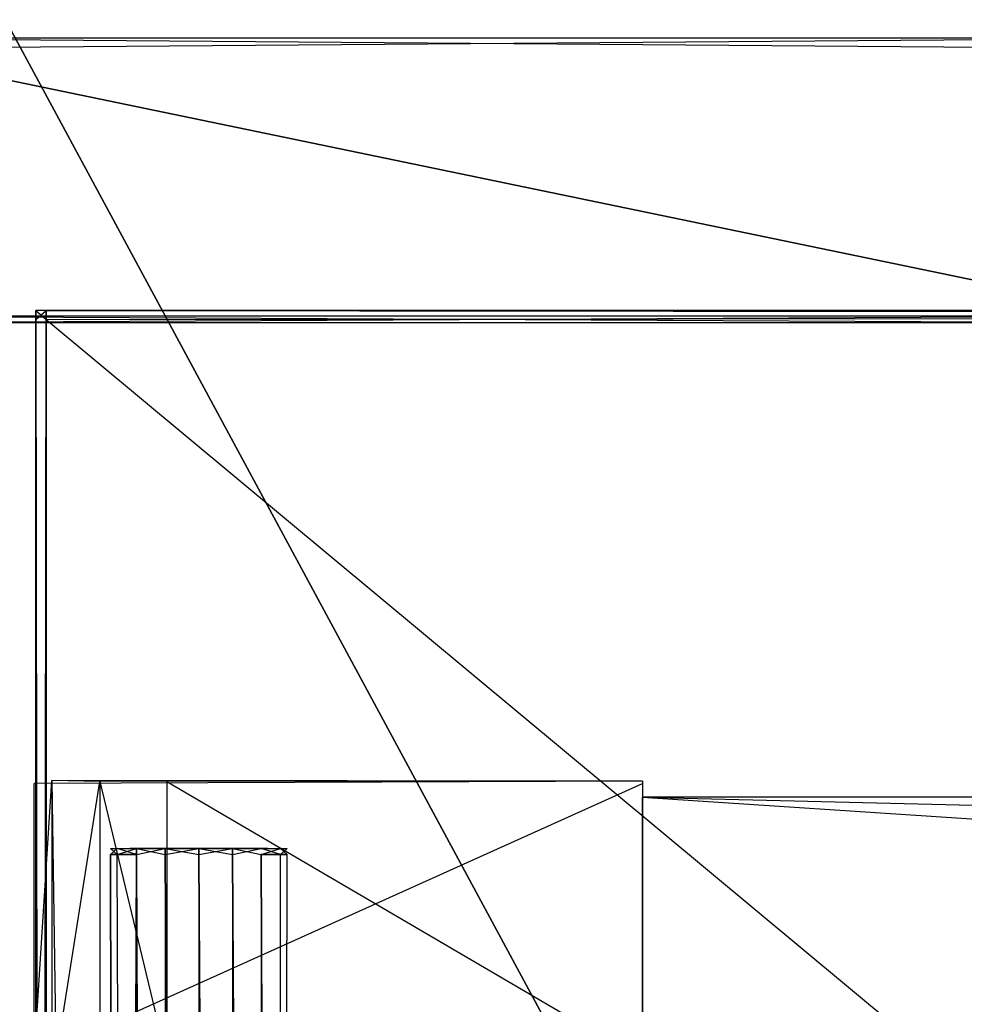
# Model space of a CAD drawing. Extents: x 0 to 0.8, y -0.501 to 0.
# Tile 36 of 113: x 0.031 to 0.089, y -0.114 to -0.053. Entities that reach past the tile are written whole.
import ezdxf

# ---------------------------------------------------------------- set-up
doc = ezdxf.new("R2010")
doc.units = 0
for name, color, linetype in [('L15_DRAWERBOXU_4___REPLACEMTFOR', 7, 'CONTINUOUS'), ('L17_DRAWERBOXU_2___REPLACEMTFOR', 7, 'CONTINUOUS'), ('L18_DRAWERBOXU_1___REPLACEMTFOR', 7, 'CONTINUOUS'), ('L28_ABDECKPL_0___REPLACEMTFOREM', 7, 'CONTINUOUS'), ('L29_KORPUS2_5___REPLACEMTFOREMP', 7, 'CONTINUOUS'), ('L30_KORPUS2_5___REPLACEMTFOREMP', 7, 'CONTINUOUS'), ('L39_KORPUS1_0___REPLACEMTFOREMP', 7, 'CONTINUOUS'), ('L3_DRAWERBOXO_6___REPLACEMTFORE', 7, 'CONTINUOUS'), ('L5_DRAWERBOXO_4___REPLACEMTFORE', 7, 'CONTINUOUS')]:
    doc.layers.add(name, color=color, linetype=linetype)

msp = doc.modelspace()

# ---------------------------------------------------------------- linework, layer by layer
at = {"layer": 'L15_DRAWERBOXU_4___REPLACEMTFOR', "color": 250}
for points, invisible_edges in [([(0.036331, -0.104181, 0.234407), (0.036744, -0.104555, 0.23648), (0.036331, -0.104555, 0.234407), (0.036331, -0.104181, 0.234407)], 13), ([(0.036744, -0.104555, 0.23648), (0.036331, -0.104181, 0.234407), (0.036744, -0.104181, 0.23648), (0.036744, -0.104555, 0.23648)], 14), ([(0.036744, -0.104181, 0.232333), (0.036331, -0.104555, 0.234407), (0.036744, -0.104555, 0.232333), (0.036744, -0.104181, 0.232333)], 13), ([(0.036331, -0.104555, 0.234407), (0.036744, -0.104181, 0.232333), (0.036331, -0.104181, 0.234407), (0.036331, -0.104555, 0.234407)], 14), ([(0.037836, -0.104181, 0.232785), (0.036331, -0.104181, 0.234407), (0.036744, -0.104181, 0.232333), (0.037836, -0.104181, 0.232785)], 13), ([(0.036331, -0.104181, 0.234407), (0.037836, -0.104181, 0.232785), (0.037514, -0.104181, 0.234407), (0.036331, -0.104181, 0.234407)], 14), ([(0.037836, -0.104181, 0.236028), (0.036331, -0.104181, 0.234407), (0.037514, -0.104181, 0.234407), (0.037836, -0.104181, 0.236028)], 13), ([(0.036331, -0.104181, 0.234407), (0.037836, -0.104181, 0.236028), (0.036744, -0.104181, 0.23648), (0.036331, -0.104181, 0.234407)], 14), ([(0.036744, -0.104181, 0.23648), (0.037919, -0.104555, 0.238238), (0.036744, -0.104555, 0.23648), (0.036744, -0.104181, 0.23648)], 13), ([(0.037919, -0.104555, 0.238238), (0.036744, -0.104181, 0.23648), (0.037919, -0.104181, 0.238238), (0.037919, -0.104555, 0.238238)], 14), ([(0.037919, -0.104181, 0.230575), (0.036744, -0.104555, 0.232333), (0.037919, -0.104555, 0.230575), (0.037919, -0.104181, 0.230575)], 13), ([(0.036744, -0.104555, 0.232333), (0.037919, -0.104181, 0.230575), (0.036744, -0.104181, 0.232333), (0.036744, -0.104555, 0.232333)], 14), ([(0.038755, -0.104181, 0.231411), (0.036744, -0.104181, 0.232333), (0.037919, -0.104181, 0.230575), (0.038755, -0.104181, 0.231411)], 13), ([(0.036744, -0.104181, 0.232333), (0.038755, -0.104181, 0.231411), (0.037836, -0.104181, 0.232785), (0.036744, -0.104181, 0.232333)], 14), ([(0.038755, -0.104181, 0.237402), (0.036744, -0.104181, 0.23648), (0.037836, -0.104181, 0.236028), (0.038755, -0.104181, 0.237402)], 13), ([(0.036744, -0.104181, 0.23648), (0.038755, -0.104181, 0.237402), (0.037919, -0.104181, 0.238238), (0.036744, -0.104181, 0.23648)], 14), ([(0.037836, -0.104181, 0.232785), (0.045987, -0.104181, 0.234407), (0.037514, -0.104181, 0.234407), (0.037836, -0.104181, 0.232785)], 13), ([(0.037514, -0.104181, 0.234407), (0.045987, -0.104181, 0.234407), (0.045665, -0.104181, 0.236028), (0.037514, -0.104181, 0.234407)], 10), ([(0.037514, -0.104181, 0.234407), (0.045665, -0.104181, 0.236028), (0.037836, -0.104181, 0.236028), (0.037514, -0.104181, 0.234407)], 13), ([(0.038755, -0.104181, 0.231411), (0.045665, -0.104181, 0.232785), (0.037836, -0.104181, 0.232785), (0.038755, -0.104181, 0.231411)], 13), ([(0.037836, -0.104181, 0.232785), (0.045665, -0.104181, 0.232785), (0.045987, -0.104181, 0.234407), (0.037836, -0.104181, 0.232785)], 10), ([(0.037836, -0.104181, 0.236028), (0.045665, -0.104181, 0.236028), (0.044746, -0.104181, 0.237402), (0.037836, -0.104181, 0.236028)], 14), ([(0.037836, -0.104181, 0.236028), (0.044746, -0.104181, 0.237402), (0.038755, -0.104181, 0.237402), (0.037836, -0.104181, 0.236028)], 15), ([(0.039677, -0.104181, 0.239413), (0.037919, -0.104555, 0.238238), (0.037919, -0.104181, 0.238238), (0.039677, -0.104181, 0.239413)], 13), ([(0.037919, -0.104555, 0.238238), (0.039677, -0.104181, 0.239413), (0.039677, -0.104555, 0.239413), (0.037919, -0.104555, 0.238238)], 14), ([(0.039677, -0.104555, 0.2294), (0.037919, -0.104181, 0.230575), (0.037919, -0.104555, 0.230575), (0.039677, -0.104555, 0.2294)], 13), ([(0.037919, -0.104181, 0.230575), (0.039677, -0.104555, 0.2294), (0.039677, -0.104181, 0.2294), (0.037919, -0.104181, 0.230575)], 14), ([(0.040129, -0.104181, 0.230493), (0.037919, -0.104181, 0.230575), (0.039677, -0.104181, 0.2294), (0.040129, -0.104181, 0.230493)], 13), ([(0.037919, -0.104181, 0.230575), (0.040129, -0.104181, 0.230493), (0.038755, -0.104181, 0.231411), (0.037919, -0.104181, 0.230575)], 14), ([(0.040129, -0.104181, 0.238321), (0.037919, -0.104181, 0.238238), (0.038755, -0.104181, 0.237402), (0.040129, -0.104181, 0.238321)], 13), ([(0.037919, -0.104181, 0.238238), (0.040129, -0.104181, 0.238321), (0.039677, -0.104181, 0.239413), (0.037919, -0.104181, 0.238238)], 14), ([(0.040129, -0.104181, 0.230493), (0.044746, -0.104181, 0.231411), (0.038755, -0.104181, 0.231411), (0.040129, -0.104181, 0.230493)], 13), ([(0.038755, -0.104181, 0.231411), (0.044746, -0.104181, 0.231411), (0.045665, -0.104181, 0.232785), (0.038755, -0.104181, 0.231411)], 10), ([(0.038755, -0.104181, 0.237402), (0.044746, -0.104181, 0.237402), (0.043372, -0.104181, 0.238321), (0.038755, -0.104181, 0.237402)], 15), ([(0.038755, -0.104181, 0.237402), (0.043372, -0.104181, 0.238321), (0.040129, -0.104181, 0.238321), (0.038755, -0.104181, 0.237402)], 15), ([(0.04175, -0.104181, 0.239825), (0.039677, -0.104555, 0.239413), (0.039677, -0.104181, 0.239413), (0.04175, -0.104181, 0.239825)], 13), ([(0.039677, -0.104555, 0.239413), (0.04175, -0.104181, 0.239825), (0.04175, -0.104555, 0.239825), (0.039677, -0.104555, 0.239413)], 14), ([(0.04175, -0.104555, 0.228988), (0.039677, -0.104181, 0.2294), (0.039677, -0.104555, 0.2294), (0.04175, -0.104555, 0.228988)], 13), ([(0.039677, -0.104181, 0.2294), (0.04175, -0.104555, 0.228988), (0.04175, -0.104181, 0.228988), (0.039677, -0.104181, 0.2294)], 14), ([(0.04175, -0.104181, 0.23017), (0.039677, -0.104181, 0.2294), (0.04175, -0.104181, 0.228988), (0.04175, -0.104181, 0.23017)], 13), ([(0.039677, -0.104181, 0.2294), (0.04175, -0.104181, 0.23017), (0.040129, -0.104181, 0.230493), (0.039677, -0.104181, 0.2294)], 14), ([(0.04175, -0.104181, 0.238643), (0.039677, -0.104181, 0.239413), (0.040129, -0.104181, 0.238321), (0.04175, -0.104181, 0.238643)], 13), ([(0.039677, -0.104181, 0.239413), (0.04175, -0.104181, 0.238643), (0.04175, -0.104181, 0.239825), (0.039677, -0.104181, 0.239413)], 14), ([(0.043372, -0.104181, 0.230493), (0.040129, -0.104181, 0.230493), (0.04175, -0.104181, 0.23017), (0.043372, -0.104181, 0.230493)], 13), ([(0.040129, -0.104181, 0.230493), (0.043372, -0.104181, 0.230493), (0.044746, -0.104181, 0.231411), (0.040129, -0.104181, 0.230493)], 10), ([(0.040129, -0.104181, 0.238321), (0.043372, -0.104181, 0.238321), (0.04175, -0.104181, 0.238643), (0.040129, -0.104181, 0.238321)], 15), ([(0.043824, -0.104555, 0.2294), (0.04175, -0.104181, 0.228988), (0.04175, -0.104555, 0.228988), (0.043824, -0.104555, 0.2294)], 13), ([(0.04175, -0.104181, 0.228988), (0.043824, -0.104555, 0.2294), (0.043824, -0.104181, 0.2294), (0.04175, -0.104181, 0.228988)], 14), ([(0.043824, -0.104181, 0.239413), (0.04175, -0.104555, 0.239825), (0.04175, -0.104181, 0.239825), (0.043824, -0.104181, 0.239413)], 13), ([(0.04175, -0.104555, 0.239825), (0.043824, -0.104181, 0.239413), (0.043824, -0.104555, 0.239413), (0.04175, -0.104555, 0.239825)], 14), ([(0.043824, -0.104181, 0.239413), (0.04175, -0.104181, 0.238643), (0.043372, -0.104181, 0.238321), (0.043824, -0.104181, 0.239413)], 13), ([(0.04175, -0.104181, 0.238643), (0.043824, -0.104181, 0.239413), (0.04175, -0.104181, 0.239825), (0.04175, -0.104181, 0.238643)], 14), ([(0.043824, -0.104181, 0.2294), (0.04175, -0.104181, 0.23017), (0.04175, -0.104181, 0.228988), (0.043824, -0.104181, 0.2294)], 13), ([(0.04175, -0.104181, 0.23017), (0.043824, -0.104181, 0.2294), (0.043372, -0.104181, 0.230493), (0.04175, -0.104181, 0.23017)], 14), ([(0.045583, -0.104181, 0.238238), (0.043372, -0.104181, 0.238321), (0.044746, -0.104181, 0.237402), (0.045583, -0.104181, 0.238238)], 13), ([(0.043372, -0.104181, 0.238321), (0.045583, -0.104181, 0.238238), (0.043824, -0.104181, 0.239413), (0.043372, -0.104181, 0.238321)], 14), ([(0.045583, -0.104181, 0.230575), (0.043372, -0.104181, 0.230493), (0.043824, -0.104181, 0.2294), (0.045583, -0.104181, 0.230575)], 13), ([(0.043372, -0.104181, 0.230493), (0.045583, -0.104181, 0.230575), (0.044746, -0.104181, 0.231411), (0.043372, -0.104181, 0.230493)], 14), ([(0.045583, -0.104555, 0.230575), (0.043824, -0.104181, 0.2294), (0.043824, -0.104555, 0.2294), (0.045583, -0.104555, 0.230575)], 13), ([(0.043824, -0.104181, 0.2294), (0.045583, -0.104555, 0.230575), (0.045583, -0.104181, 0.230575), (0.043824, -0.104181, 0.2294)], 14), ([(0.045583, -0.104181, 0.238238), (0.043824, -0.104555, 0.239413), (0.043824, -0.104181, 0.239413), (0.045583, -0.104181, 0.238238)], 13), ([(0.043824, -0.104555, 0.239413), (0.045583, -0.104181, 0.238238), (0.045583, -0.104555, 0.238238), (0.043824, -0.104555, 0.239413)], 14), ([(0.046757, -0.104181, 0.23648), (0.044746, -0.104181, 0.237402), (0.045665, -0.104181, 0.236028), (0.046757, -0.104181, 0.23648)], 13), ([(0.044746, -0.104181, 0.237402), (0.046757, -0.104181, 0.23648), (0.045583, -0.104181, 0.238238), (0.044746, -0.104181, 0.237402)], 14), ([(0.046757, -0.104181, 0.232333), (0.044746, -0.104181, 0.231411), (0.045583, -0.104181, 0.230575), (0.046757, -0.104181, 0.232333)], 13), ([(0.044746, -0.104181, 0.231411), (0.046757, -0.104181, 0.232333), (0.045665, -0.104181, 0.232785), (0.044746, -0.104181, 0.231411)], 14), ([(0.046757, -0.104181, 0.232333), (0.045583, -0.104555, 0.230575), (0.046757, -0.104555, 0.232333), (0.046757, -0.104181, 0.232333)], 13), ([(0.045583, -0.104555, 0.230575), (0.046757, -0.104181, 0.232333), (0.045583, -0.104181, 0.230575), (0.045583, -0.104555, 0.230575)], 14), ([(0.045583, -0.104181, 0.238238), (0.046757, -0.104555, 0.23648), (0.045583, -0.104555, 0.238238), (0.045583, -0.104181, 0.238238)], 13), ([(0.046757, -0.104555, 0.23648), (0.045583, -0.104181, 0.238238), (0.046757, -0.104181, 0.23648), (0.046757, -0.104555, 0.23648)], 14), ([(0.045987, -0.104181, 0.234407), (0.046757, -0.104181, 0.23648), (0.045665, -0.104181, 0.236028), (0.045987, -0.104181, 0.234407)], 14), ([(0.04717, -0.104181, 0.234407), (0.045665, -0.104181, 0.232785), (0.046757, -0.104181, 0.232333), (0.04717, -0.104181, 0.234407)], 13), ([(0.045665, -0.104181, 0.232785), (0.04717, -0.104181, 0.234407), (0.045987, -0.104181, 0.234407), (0.045665, -0.104181, 0.232785)], 14), ([(0.046757, -0.104181, 0.23648), (0.045987, -0.104181, 0.234407), (0.04717, -0.104181, 0.234407), (0.046757, -0.104181, 0.23648)], 13), ([(0.04717, -0.104181, 0.234407), (0.046757, -0.104555, 0.232333), (0.04717, -0.104555, 0.234407), (0.04717, -0.104181, 0.234407)], 13), ([(0.046757, -0.104555, 0.232333), (0.04717, -0.104181, 0.234407), (0.046757, -0.104181, 0.232333), (0.046757, -0.104555, 0.232333)], 14), ([(0.046757, -0.104181, 0.23648), (0.04717, -0.104555, 0.234407), (0.046757, -0.104555, 0.23648), (0.046757, -0.104181, 0.23648)], 13), ([(0.04717, -0.104555, 0.234407), (0.046757, -0.104181, 0.23648), (0.04717, -0.104181, 0.234407), (0.04717, -0.104555, 0.234407)], 14), ([(0.036331, -0.104555, 0.234407), (0.036744, -0.458087, 0.23648), (0.036331, -0.458087, 0.234407), (0.036331, -0.104555, 0.234407)], 13), ([(0.036744, -0.458087, 0.23648), (0.036331, -0.104555, 0.234407), (0.036744, -0.104555, 0.23648), (0.036744, -0.458087, 0.23648)], 14), ([(0.036744, -0.458087, 0.232333), (0.036331, -0.104555, 0.234407), (0.036331, -0.458087, 0.234407), (0.036744, -0.458087, 0.232333)], 13), ([(0.036331, -0.104555, 0.234407), (0.036744, -0.458087, 0.232333), (0.036744, -0.104555, 0.232333), (0.036331, -0.104555, 0.234407)], 14), ([(0.036744, -0.104555, 0.23648), (0.037919, -0.458087, 0.238238), (0.036744, -0.458087, 0.23648), (0.036744, -0.104555, 0.23648)], 13), ([(0.037919, -0.458087, 0.238238), (0.036744, -0.104555, 0.23648), (0.037919, -0.104555, 0.238238), (0.037919, -0.458087, 0.238238)], 14), ([(0.037919, -0.104555, 0.230575), (0.036744, -0.458087, 0.232333), (0.037919, -0.458087, 0.230575), (0.037919, -0.104555, 0.230575)], 13), ([(0.036744, -0.458087, 0.232333), (0.037919, -0.104555, 0.230575), (0.036744, -0.104555, 0.232333), (0.036744, -0.458087, 0.232333)], 14), ([(0.037919, -0.104555, 0.238238), (0.039677, -0.458087, 0.239413), (0.037919, -0.458087, 0.238238), (0.037919, -0.104555, 0.238238)], 13), ([(0.039677, -0.458087, 0.239413), (0.037919, -0.104555, 0.238238), (0.039677, -0.104555, 0.239413), (0.039677, -0.458087, 0.239413)], 14), ([(0.039677, -0.458087, 0.2294), (0.037919, -0.104555, 0.230575), (0.037919, -0.458087, 0.230575), (0.039677, -0.458087, 0.2294)], 13), ([(0.037919, -0.104555, 0.230575), (0.039677, -0.458087, 0.2294), (0.039677, -0.104555, 0.2294), (0.037919, -0.104555, 0.230575)], 14), ([(0.039677, -0.104555, 0.239413), (0.04175, -0.458087, 0.239825), (0.039677, -0.458087, 0.239413), (0.039677, -0.104555, 0.239413)], 13), ([(0.04175, -0.458087, 0.239825), (0.039677, -0.104555, 0.239413), (0.04175, -0.104555, 0.239825), (0.04175, -0.458087, 0.239825)], 14), ([(0.04175, -0.458087, 0.228988), (0.039677, -0.104555, 0.2294), (0.039677, -0.458087, 0.2294), (0.04175, -0.458087, 0.228988)], 13), ([(0.039677, -0.104555, 0.2294), (0.04175, -0.458087, 0.228988), (0.04175, -0.104555, 0.228988), (0.039677, -0.104555, 0.2294)], 14), ([(0.043824, -0.458087, 0.2294), (0.04175, -0.104555, 0.228988), (0.04175, -0.458087, 0.228988), (0.043824, -0.458087, 0.2294)], 13), ([(0.04175, -0.104555, 0.228988), (0.043824, -0.458087, 0.2294), (0.043824, -0.104555, 0.2294), (0.04175, -0.104555, 0.228988)], 14), ([(0.04175, -0.104555, 0.239825), (0.043824, -0.458087, 0.239413), (0.04175, -0.458087, 0.239825), (0.04175, -0.104555, 0.239825)], 13), ([(0.043824, -0.458087, 0.239413), (0.04175, -0.104555, 0.239825), (0.043824, -0.104555, 0.239413), (0.043824, -0.458087, 0.239413)], 14), ([(0.045583, -0.458087, 0.230575), (0.043824, -0.104555, 0.2294), (0.043824, -0.458087, 0.2294), (0.045583, -0.458087, 0.230575)], 13), ([(0.043824, -0.104555, 0.2294), (0.045583, -0.458087, 0.230575), (0.045583, -0.104555, 0.230575), (0.043824, -0.104555, 0.2294)], 14), ([(0.043824, -0.104555, 0.239413), (0.045583, -0.458087, 0.238238), (0.043824, -0.458087, 0.239413), (0.043824, -0.104555, 0.239413)], 13), ([(0.045583, -0.458087, 0.238238), (0.043824, -0.104555, 0.239413), (0.045583, -0.104555, 0.238238), (0.045583, -0.458087, 0.238238)], 14), ([(0.046757, -0.458087, 0.232333), (0.045583, -0.104555, 0.230575), (0.045583, -0.458087, 0.230575), (0.046757, -0.458087, 0.232333)], 13), ([(0.045583, -0.104555, 0.230575), (0.046757, -0.458087, 0.232333), (0.046757, -0.104555, 0.232333), (0.045583, -0.104555, 0.230575)], 14), ([(0.045583, -0.104555, 0.238238), (0.046757, -0.458087, 0.23648), (0.045583, -0.458087, 0.238238), (0.045583, -0.104555, 0.238238)], 13), ([(0.046757, -0.458087, 0.23648), (0.045583, -0.104555, 0.238238), (0.046757, -0.104555, 0.23648), (0.046757, -0.458087, 0.23648)], 14), ([(0.04717, -0.104555, 0.234407), (0.046757, -0.458087, 0.232333), (0.04717, -0.458087, 0.234407), (0.04717, -0.104555, 0.234407)], 13), ([(0.046757, -0.458087, 0.232333), (0.04717, -0.104555, 0.234407), (0.046757, -0.104555, 0.232333), (0.046757, -0.458087, 0.232333)], 14), ([(0.046757, -0.104555, 0.23648), (0.04717, -0.458087, 0.234407), (0.046757, -0.458087, 0.23648), (0.046757, -0.104555, 0.23648)], 13), ([(0.04717, -0.458087, 0.234407), (0.046757, -0.104555, 0.23648), (0.04717, -0.104555, 0.234407), (0.04717, -0.458087, 0.234407)], 14)]:
    msp.add_3dface(points, dxfattribs=dict(at, invisible_edges=invisible_edges))
at = {"layer": 'L17_DRAWERBOXU_2___REPLACEMTFOR', "color": 250}
for points, invisible_edges in [([(0.7263, -0.11701, 0.234807), (0.068985, -0.101038, 0.234807), (0.068985, -0.11701, 0.234807), (0.7263, -0.11701, 0.234807)], 13), ([(0.068985, -0.101038, 0.234807), (0.7263, -0.11701, 0.234807), (0.7263, -0.101038, 0.234807), (0.068985, -0.101038, 0.234807)], 14), ([(0.068985, -0.101038, 0.234807), (0.7263, -0.101038, 0.099822), (0.068985, -0.101038, 0.099822), (0.068985, -0.101038, 0.234807)], 13), ([(0.7263, -0.101038, 0.099822), (0.068985, -0.101038, 0.234807), (0.7263, -0.101038, 0.234807), (0.7263, -0.101038, 0.099822)], 14), ([(0.7263, -0.101038, 0.099822), (0.068985, -0.11701, 0.099822), (0.068985, -0.101038, 0.099822), (0.7263, -0.101038, 0.099822)], 13), ([(0.068985, -0.11701, 0.099822), (0.7263, -0.101038, 0.099822), (0.7263, -0.11701, 0.099822), (0.068985, -0.11701, 0.099822)], 14), ([(0.068985, -0.101038, 0.234807), (0.068985, -0.11701, 0.099822), (0.068985, -0.11701, 0.234807), (0.068985, -0.101038, 0.234807)], 13), ([(0.068985, -0.11701, 0.099822), (0.068985, -0.101038, 0.234807), (0.068985, -0.101038, 0.099822), (0.068985, -0.11701, 0.099822)], 14)]:
    msp.add_3dface(points, dxfattribs=dict(at, invisible_edges=invisible_edges))
at = {"layer": 'L18_DRAWERBOXU_1___REPLACEMTFOR', "color": 250}
for points, invisible_edges in [([(0.068985, -0.100053, 0.235207), (0.031642, -0.100191, 0.099829), (0.032737, -0.100008, 0.225758), (0.068985, -0.100053, 0.235207)], 14), ([(0.032737, -0.100008, 0.225758), (0.031642, -0.117009, 0.099829), (0.032737, -0.117192, 0.225758), (0.032737, -0.100008, 0.225758)], 13), ([(0.031642, -0.117009, 0.099829), (0.032737, -0.100008, 0.225758), (0.031642, -0.100191, 0.099829), (0.031642, -0.117009, 0.099829)], 14), ([(0.068985, -0.100053, 0.235207), (0.068985, -0.10019, 0.099822), (0.031642, -0.100191, 0.099829), (0.068985, -0.100053, 0.235207)], 14), ([(0.068985, -0.10019, 0.099822), (0.031642, -0.117009, 0.099829), (0.031642, -0.100191, 0.099829), (0.068985, -0.10019, 0.099822)], 13), ([(0.031642, -0.117009, 0.099829), (0.068985, -0.10019, 0.099822), (0.068985, -0.117011, 0.099822), (0.031642, -0.117009, 0.099829)], 14), ([(0.068985, -0.100053, 0.235207), (0.032737, -0.100008, 0.225758), (0.035668, -0.100076, 0.233218), (0.068985, -0.100053, 0.235207)], 14), ([(0.035668, -0.100076, 0.233218), (0.032737, -0.100008, 0.225758), (0.032982, -0.100082, 0.229467), (0.035668, -0.100076, 0.233218)], 14), ([(0.032982, -0.117119, 0.229467), (0.032737, -0.100008, 0.225758), (0.032737, -0.117192, 0.225758), (0.032982, -0.117119, 0.229467)], 13), ([(0.032737, -0.100008, 0.225758), (0.032982, -0.117119, 0.229467), (0.032982, -0.100082, 0.229467), (0.032737, -0.100008, 0.225758)], 14), ([(0.035668, -0.100076, 0.233218), (0.032982, -0.117119, 0.229467), (0.035668, -0.117124, 0.233218), (0.035668, -0.100076, 0.233218)], 13), ([(0.032982, -0.117119, 0.229467), (0.035668, -0.100076, 0.233218), (0.032982, -0.100082, 0.229467), (0.032982, -0.117119, 0.229467)], 14), ([(0.068985, -0.100053, 0.235207), (0.035668, -0.100076, 0.233218), (0.039779, -0.100065, 0.235153), (0.068985, -0.100053, 0.235207)], 14), ([(0.035668, -0.100076, 0.233218), (0.039779, -0.117136, 0.235153), (0.039779, -0.100065, 0.235153), (0.035668, -0.100076, 0.233218)], 14), ([(0.039779, -0.117136, 0.235153), (0.035668, -0.100076, 0.233218), (0.035668, -0.117124, 0.233218), (0.039779, -0.117136, 0.235153)], 13), ([(0.039779, -0.100065, 0.235153), (0.068985, -0.117147, 0.235207), (0.068985, -0.100053, 0.235207), (0.039779, -0.100065, 0.235153)], 14), ([(0.068985, -0.117147, 0.235207), (0.039779, -0.100065, 0.235153), (0.039779, -0.117136, 0.235153), (0.068985, -0.117147, 0.235207)], 13), ([(0.068985, -0.117011, 0.099822), (0.068985, -0.100053, 0.235207), (0.068985, -0.117147, 0.235207), (0.068985, -0.117011, 0.099822)], 13), ([(0.068985, -0.100053, 0.235207), (0.068985, -0.117011, 0.099822), (0.068985, -0.10019, 0.099822), (0.068985, -0.100053, 0.235207)], 14)]:
    msp.add_3dface(points, dxfattribs=dict(at, invisible_edges=invisible_edges))
at = {"layer": 'L28_ABDECKPL_0___REPLACEMTFOREM', "color": 39}
for points, invisible_edges in [([(0.001665, -0.00109, 0.602982), (0.001616, -0.499638, 0.602982), (0.17335, -0.319009, 0.602982), (0.001665, -0.00109, 0.602982)], 13), ([(0.001616, -0.499635, 0.590983), (0.001665, -0.001093, 0.590983), (0.173347, -0.31901, 0.590983), (0.001616, -0.499635, 0.590983)], 13), ([(0.001665, -0.00109, 0.602982), (0.17335, -0.319009, 0.602982), (0.172765, -0.00109, 0.602982), (0.001665, -0.00109, 0.602982)], 10), ([(0.173347, -0.31901, 0.590983), (0.001665, -0.001093, 0.590983), (0.172765, -0.001093, 0.590983), (0.173347, -0.31901, 0.590983)], 14)]:
    msp.add_3dface(points, dxfattribs=dict(at, invisible_edges=invisible_edges))
at = {"layer": 'L29_KORPUS2_5___REPLACEMTFOREMP', "color": 250}
for points, invisible_edges in [([(0.1, -0.054449, 0.006851), (0.020642, -0.055073, 0.006851), (0.020642, -0.054449, 0.006851), (0.1, -0.054449, 0.006851)], 13), ([(0.020642, -0.055073, 0.006851), (0.1, -0.054449, 0.006851), (0.1, -0.055073, 0.006851), (0.020642, -0.055073, 0.006851)], 14), ([(0.1, -0.055073, 0.148599), (0.020642, -0.054449, 0.148599), (0.020642, -0.055073, 0.148599), (0.1, -0.055073, 0.148599)], 13), ([(0.020642, -0.054449, 0.148599), (0.1, -0.055073, 0.148599), (0.1, -0.054449, 0.148599), (0.020642, -0.054449, 0.148599)], 14), ([(0.020642, -0.054449, 0.007213), (0.1, -0.054449, 0.006851), (0.020642, -0.054449, 0.006851), (0.020642, -0.054449, 0.007213)], 13), ([(0.1, -0.054449, 0.006851), (0.020642, -0.054449, 0.007213), (0.1, -0.054449, 0.007213), (0.1, -0.054449, 0.006851)], 14), ([(0.020642, -0.054449, 0.148055), (0.1, -0.054449, 0.007213), (0.020642, -0.054449, 0.007213), (0.020642, -0.054449, 0.148055)], 13), ([(0.1, -0.054449, 0.007213), (0.020642, -0.054449, 0.148055), (0.1, -0.054449, 0.148055), (0.1, -0.054449, 0.007213)], 14), ([(0.020642, -0.054449, 0.148599), (0.1, -0.054449, 0.148055), (0.020642, -0.054449, 0.148055), (0.020642, -0.054449, 0.148599)], 13), ([(0.1, -0.054449, 0.148055), (0.020642, -0.054449, 0.148599), (0.1, -0.054449, 0.148599), (0.1, -0.054449, 0.148055)], 14), ([(0.020642, -0.055073, 0.006851), (0.1, -0.071506, 0.006851), (0.020642, -0.071506, 0.006851), (0.020642, -0.055073, 0.006851)], 13), ([(0.1, -0.071506, 0.006851), (0.020642, -0.055073, 0.006851), (0.1, -0.055073, 0.006851), (0.1, -0.071506, 0.006851)], 14), ([(0.1, -0.071506, 0.148599), (0.020642, -0.055073, 0.148599), (0.020642, -0.071506, 0.148599), (0.1, -0.071506, 0.148599)], 13), ([(0.020642, -0.055073, 0.148599), (0.1, -0.071506, 0.148599), (0.1, -0.055073, 0.148599), (0.020642, -0.055073, 0.148599)], 14), ([(0.1, -0.071905, 0.148599), (0.020642, -0.071506, 0.148599), (0.020642, -0.071905, 0.148599), (0.1, -0.071905, 0.148599)], 13), ([(0.020642, -0.071506, 0.148599), (0.1, -0.071905, 0.148599), (0.1, -0.071506, 0.148599), (0.020642, -0.071506, 0.148599)], 14), ([(0.1, -0.071506, 0.006851), (0.020642, -0.071905, 0.006851), (0.020642, -0.071506, 0.006851), (0.1, -0.071506, 0.006851)], 13), ([(0.020642, -0.071905, 0.006851), (0.1, -0.071506, 0.006851), (0.1, -0.071905, 0.006851), (0.020642, -0.071905, 0.006851)], 14), ([(0.1, -0.071905, 0.007213), (0.020642, -0.071905, 0.006851), (0.1, -0.071905, 0.006851), (0.1, -0.071905, 0.007213)], 13), ([(0.020642, -0.071905, 0.006851), (0.1, -0.071905, 0.007213), (0.020642, -0.071905, 0.007213), (0.020642, -0.071905, 0.006851)], 14), ([(0.1, -0.071905, 0.148055), (0.020642, -0.071905, 0.007213), (0.1, -0.071905, 0.007213), (0.1, -0.071905, 0.148055)], 13), ([(0.020642, -0.071905, 0.007213), (0.1, -0.071905, 0.148055), (0.020642, -0.071905, 0.148055), (0.020642, -0.071905, 0.007213)], 14), ([(0.1, -0.071905, 0.148599), (0.020642, -0.071905, 0.148055), (0.1, -0.071905, 0.148055), (0.1, -0.071905, 0.148599)], 13), ([(0.020642, -0.071905, 0.148055), (0.1, -0.071905, 0.148599), (0.020642, -0.071905, 0.148599), (0.020642, -0.071905, 0.148055)], 14)]:
    msp.add_3dface(points, dxfattribs=dict(at, invisible_edges=invisible_edges))
at = {"layer": 'L30_KORPUS2_5___REPLACEMTFOREMP', "color": 250}
for points, invisible_edges in [([(0.031741, -0.071163, 0.023923), (0.032383, -0.071163, 0.00749), (0.031741, -0.071163, 0.00749), (0.031741, -0.071163, 0.023923)], 13), ([(0.032383, -0.071163, 0.00749), (0.031741, -0.071163, 0.023923), (0.032383, -0.071163, 0.023923), (0.032383, -0.071163, 0.00749)], 14), ([(0.031741, -0.071707, 0.024322), (0.031741, -0.071163, 0.023923), (0.031741, -0.071707, 0.023923), (0.031741, -0.071707, 0.024322)], 13), ([(0.031741, -0.071163, 0.023923), (0.031741, -0.071707, 0.024322), (0.031741, -0.071163, 0.024322), (0.031741, -0.071163, 0.023923)], 14), ([(0.031741, -0.071707, 0.023923), (0.031741, -0.071163, 0.00749), (0.031741, -0.071707, 0.00749), (0.031741, -0.071707, 0.023923)], 13), ([(0.031741, -0.071163, 0.00749), (0.031741, -0.071707, 0.023923), (0.031741, -0.071163, 0.023923), (0.031741, -0.071163, 0.00749)], 14), ([(0.031741, -0.071163, 0.00749), (0.032383, -0.071163, 0.006866), (0.031741, -0.071163, 0.006866), (0.031741, -0.071163, 0.00749)], 13), ([(0.032383, -0.071163, 0.006866), (0.031741, -0.071163, 0.00749), (0.032383, -0.071163, 0.00749), (0.032383, -0.071163, 0.006866)], 14), ([(0.032383, -0.071163, 0.006866), (0.031741, -0.071707, 0.006866), (0.031741, -0.071163, 0.006866), (0.032383, -0.071163, 0.006866)], 13), ([(0.031741, -0.071707, 0.006866), (0.032383, -0.071163, 0.006866), (0.032383, -0.071707, 0.006866), (0.031741, -0.071707, 0.006866)], 14), ([(0.031741, -0.071163, 0.024322), (0.032383, -0.071163, 0.023923), (0.031741, -0.071163, 0.023923), (0.031741, -0.071163, 0.024322)], 13), ([(0.032383, -0.071163, 0.023923), (0.031741, -0.071163, 0.024322), (0.032383, -0.071163, 0.024322), (0.032383, -0.071163, 0.023923)], 14), ([(0.032383, -0.071707, 0.024322), (0.031741, -0.071163, 0.024322), (0.031741, -0.071707, 0.024322), (0.032383, -0.071707, 0.024322)], 13), ([(0.031741, -0.071163, 0.024322), (0.032383, -0.071707, 0.024322), (0.032383, -0.071163, 0.024322), (0.031741, -0.071163, 0.024322)], 14), ([(0.031741, -0.071163, 0.00749), (0.031741, -0.071707, 0.006866), (0.031741, -0.071707, 0.00749), (0.031741, -0.071163, 0.00749)], 13), ([(0.031741, -0.071707, 0.006866), (0.031741, -0.071163, 0.00749), (0.031741, -0.071163, 0.006866), (0.031741, -0.071707, 0.006866)], 14), ([(0.032383, -0.071163, 0.023923), (0.523741, -0.071163, 0.00749), (0.032383, -0.071163, 0.00749), (0.032383, -0.071163, 0.023923)], 13), ([(0.523741, -0.071163, 0.00749), (0.032383, -0.071163, 0.023923), (0.523741, -0.071163, 0.023923), (0.523741, -0.071163, 0.00749)], 14), ([(0.032383, -0.071163, 0.00749), (0.523741, -0.071163, 0.006866), (0.032383, -0.071163, 0.006866), (0.032383, -0.071163, 0.00749)], 13), ([(0.523741, -0.071163, 0.006866), (0.032383, -0.071163, 0.00749), (0.523741, -0.071163, 0.00749), (0.523741, -0.071163, 0.006866)], 14), ([(0.523741, -0.071707, 0.024322), (0.032383, -0.071163, 0.024322), (0.032383, -0.071707, 0.024322), (0.523741, -0.071707, 0.024322)], 13), ([(0.032383, -0.071163, 0.024322), (0.523741, -0.071707, 0.024322), (0.523741, -0.071163, 0.024322), (0.032383, -0.071163, 0.024322)], 14), ([(0.032383, -0.071163, 0.024322), (0.523741, -0.071163, 0.023923), (0.032383, -0.071163, 0.023923), (0.032383, -0.071163, 0.024322)], 13), ([(0.523741, -0.071163, 0.023923), (0.032383, -0.071163, 0.024322), (0.523741, -0.071163, 0.024322), (0.523741, -0.071163, 0.023923)], 14), ([(0.523741, -0.071163, 0.006866), (0.032383, -0.071707, 0.006866), (0.032383, -0.071163, 0.006866), (0.523741, -0.071163, 0.006866)], 13), ([(0.032383, -0.071707, 0.006866), (0.523741, -0.071163, 0.006866), (0.523741, -0.071707, 0.006866), (0.032383, -0.071707, 0.006866)], 14), ([(0.031741, -0.480549, 0.024322), (0.031741, -0.071707, 0.023923), (0.031741, -0.480549, 0.023923), (0.031741, -0.480549, 0.024322)], 13), ([(0.031741, -0.071707, 0.023923), (0.031741, -0.480549, 0.024322), (0.031741, -0.071707, 0.024322), (0.031741, -0.071707, 0.023923)], 14), ([(0.031741, -0.480549, 0.023923), (0.031741, -0.071707, 0.00749), (0.031741, -0.480549, 0.00749), (0.031741, -0.480549, 0.023923)], 13), ([(0.031741, -0.071707, 0.00749), (0.031741, -0.480549, 0.023923), (0.031741, -0.071707, 0.023923), (0.031741, -0.071707, 0.00749)], 14), ([(0.031741, -0.071707, 0.00749), (0.031741, -0.480549, 0.006866), (0.031741, -0.480549, 0.00749), (0.031741, -0.071707, 0.00749)], 13), ([(0.031741, -0.480549, 0.006866), (0.031741, -0.071707, 0.00749), (0.031741, -0.071707, 0.006866), (0.031741, -0.480549, 0.006866)], 14), ([(0.032383, -0.480549, 0.024322), (0.031741, -0.071707, 0.024322), (0.031741, -0.480549, 0.024322), (0.032383, -0.480549, 0.024322)], 13), ([(0.031741, -0.071707, 0.024322), (0.032383, -0.480549, 0.024322), (0.032383, -0.071707, 0.024322), (0.031741, -0.071707, 0.024322)], 14), ([(0.032383, -0.071707, 0.006866), (0.031741, -0.480549, 0.006866), (0.031741, -0.071707, 0.006866), (0.032383, -0.071707, 0.006866)], 13), ([(0.031741, -0.480549, 0.006866), (0.032383, -0.071707, 0.006866), (0.032383, -0.480549, 0.006866), (0.031741, -0.480549, 0.006866)], 14), ([(0.523741, -0.071707, 0.006866), (0.032383, -0.480549, 0.006866), (0.032383, -0.071707, 0.006866), (0.523741, -0.071707, 0.006866)], 13), ([(0.032383, -0.480549, 0.006866), (0.523741, -0.071707, 0.006866), (0.523741, -0.480549, 0.006866), (0.032383, -0.480549, 0.006866)], 14), ([(0.523741, -0.480549, 0.024322), (0.032383, -0.071707, 0.024322), (0.032383, -0.480549, 0.024322), (0.523741, -0.480549, 0.024322)], 13), ([(0.032383, -0.071707, 0.024322), (0.523741, -0.480549, 0.024322), (0.523741, -0.071707, 0.024322), (0.032383, -0.071707, 0.024322)], 14)]:
    msp.add_3dface(points, dxfattribs=dict(at, invisible_edges=invisible_edges))
at = {"layer": 'L39_KORPUS1_0___REPLACEMTFOREMP', "color": 8}
for points, invisible_edges in [([(0.002909, -0.500668), (0.002912, -0.003856), (0.1, -0.500668), (0.002909, -0.500668)], 15), ([(0.002912, -0.003857, 0.00769), (0.002909, -0.500666, 0.00769), (0.1, -0.500666, 0.00769), (0.002912, -0.003857, 0.00769)], 15), ([(0.1, -0.500668), (0.002912, -0.003856), (0.1, -0.003856), (0.1, -0.500668)], 10), ([(0.002912, -0.003857, 0.00769), (0.1, -0.500666, 0.00769), (0.1, -0.003857, 0.00769), (0.002912, -0.003857, 0.00769)], 15)]:
    msp.add_3dface(points, dxfattribs=dict(at, invisible_edges=invisible_edges))
at = {"layer": 'L3_DRAWERBOXO_6___REPLACEMTFORE', "color": 250}
for points, invisible_edges in [([(0.311742, -0.11701, 0.462333), (0.068985, -0.101038, 0.462333), (0.068985, -0.11701, 0.462333), (0.311742, -0.11701, 0.462333)], 13), ([(0.068985, -0.101038, 0.462333), (0.311742, -0.11701, 0.462333), (0.311742, -0.101038, 0.462333), (0.068985, -0.101038, 0.462333)], 14), ([(0.068985, -0.101038, 0.378343), (0.311742, -0.101038, 0.462333), (0.311742, -0.101038, 0.378343), (0.068985, -0.101038, 0.378343)], 13), ([(0.311742, -0.101038, 0.462333), (0.068985, -0.101038, 0.378343), (0.068985, -0.101038, 0.462333), (0.311742, -0.101038, 0.462333)], 14), ([(0.311742, -0.101038, 0.378343), (0.068985, -0.11701, 0.378343), (0.068985, -0.101038, 0.378343), (0.311742, -0.101038, 0.378343)], 13), ([(0.068985, -0.11701, 0.378343), (0.311742, -0.101038, 0.378343), (0.311742, -0.11701, 0.378343), (0.068985, -0.11701, 0.378343)], 14), ([(0.068985, -0.101038, 0.462333), (0.068985, -0.11701, 0.378343), (0.068985, -0.11701, 0.462333), (0.068985, -0.101038, 0.462333)], 13), ([(0.068985, -0.11701, 0.378343), (0.068985, -0.101038, 0.462333), (0.068985, -0.101038, 0.378343), (0.068985, -0.11701, 0.378343)], 14)]:
    msp.add_3dface(points, dxfattribs=dict(at, invisible_edges=invisible_edges))
at = {"layer": 'L5_DRAWERBOXO_4___REPLACEMTFORE', "color": 250}
for points, invisible_edges in [([(0.068985, -0.100053, 0.463409), (0.031642, -0.100191, 0.37835), (0.032737, -0.100008, 0.453961), (0.068985, -0.100053, 0.463409)], 14), ([(0.032737, -0.100008, 0.453961), (0.031642, -0.117009, 0.37835), (0.032737, -0.117192, 0.453961), (0.032737, -0.100008, 0.453961)], 13), ([(0.031642, -0.117009, 0.37835), (0.032737, -0.100008, 0.453961), (0.031642, -0.100191, 0.37835), (0.031642, -0.117009, 0.37835)], 14), ([(0.068985, -0.100053, 0.463409), (0.068985, -0.10019, 0.378343), (0.031642, -0.100191, 0.37835), (0.068985, -0.100053, 0.463409)], 14), ([(0.068985, -0.10019, 0.378343), (0.031642, -0.117009, 0.37835), (0.031642, -0.100191, 0.37835), (0.068985, -0.10019, 0.378343)], 13), ([(0.031642, -0.117009, 0.37835), (0.068985, -0.10019, 0.378343), (0.068985, -0.117011, 0.378343), (0.031642, -0.117009, 0.37835)], 14), ([(0.068985, -0.100053, 0.463409), (0.032737, -0.100008, 0.453961), (0.035668, -0.100076, 0.46142), (0.068985, -0.100053, 0.463409)], 14), ([(0.035668, -0.100076, 0.46142), (0.032737, -0.100008, 0.453961), (0.032982, -0.100082, 0.457669), (0.035668, -0.100076, 0.46142)], 14), ([(0.032982, -0.117119, 0.457669), (0.032737, -0.100008, 0.453961), (0.032737, -0.117192, 0.453961), (0.032982, -0.117119, 0.457669)], 13), ([(0.032737, -0.100008, 0.453961), (0.032982, -0.117119, 0.457669), (0.032982, -0.100082, 0.457669), (0.032737, -0.100008, 0.453961)], 14), ([(0.035668, -0.100076, 0.46142), (0.032982, -0.117119, 0.457669), (0.035668, -0.117124, 0.46142), (0.035668, -0.100076, 0.46142)], 13), ([(0.032982, -0.117119, 0.457669), (0.035668, -0.100076, 0.46142), (0.032982, -0.100082, 0.457669), (0.032982, -0.117119, 0.457669)], 14), ([(0.068985, -0.100053, 0.463409), (0.035668, -0.100076, 0.46142), (0.039779, -0.100065, 0.463356), (0.068985, -0.100053, 0.463409)], 14), ([(0.035668, -0.100076, 0.46142), (0.039779, -0.117136, 0.463356), (0.039779, -0.100065, 0.463356), (0.035668, -0.100076, 0.46142)], 14), ([(0.039779, -0.117136, 0.463356), (0.035668, -0.100076, 0.46142), (0.035668, -0.117124, 0.46142), (0.039779, -0.117136, 0.463356)], 13), ([(0.039779, -0.100065, 0.463356), (0.068985, -0.117147, 0.463409), (0.068985, -0.100053, 0.463409), (0.039779, -0.100065, 0.463356)], 14), ([(0.068985, -0.117147, 0.463409), (0.039779, -0.100065, 0.463356), (0.039779, -0.117136, 0.463356), (0.068985, -0.117147, 0.463409)], 13), ([(0.068985, -0.117011, 0.378343), (0.068985, -0.100053, 0.463409), (0.068985, -0.117147, 0.463409), (0.068985, -0.117011, 0.378343)], 13), ([(0.068985, -0.100053, 0.463409), (0.068985, -0.117011, 0.378343), (0.068985, -0.10019, 0.378343), (0.068985, -0.100053, 0.463409)], 14)]:
    msp.add_3dface(points, dxfattribs=dict(at, invisible_edges=invisible_edges))

doc.saveas('drawing.dxf')
